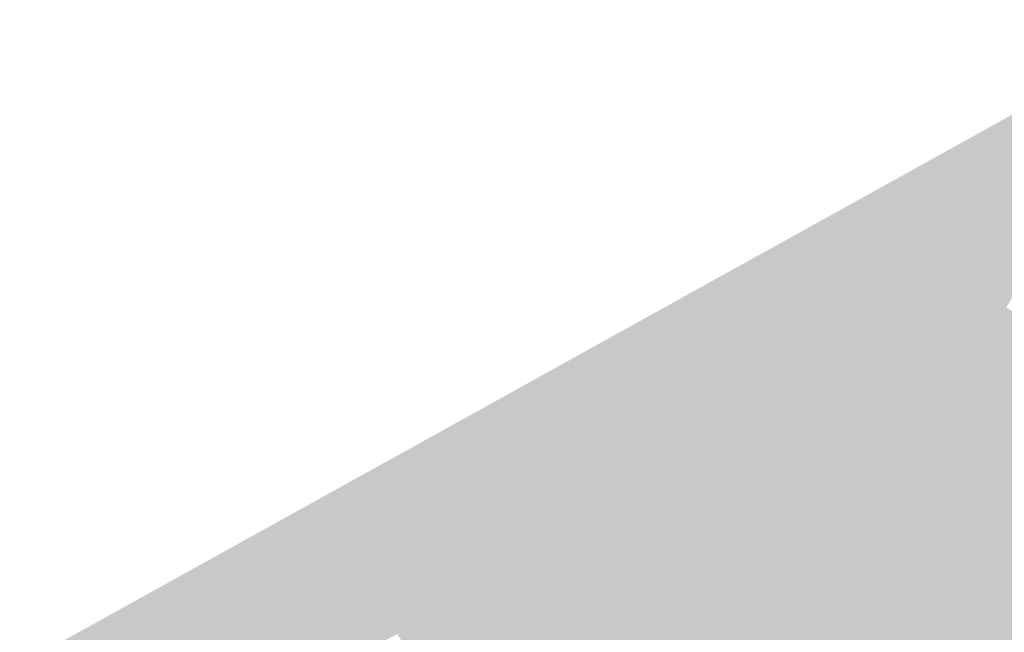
# Model space of a CAD drawing. Header units: metres. Extents: x 164696 to 183842, y 382615 to 387356.
# Tile 251 of 256: x 182599.93 to 182602.83, y 386591.14 to 386592.95. Entities that reach past the tile are written whole.
import ezdxf

# ---------------------------------------------------------------- set-up
doc = ezdxf.new("R2010")
doc.units = ezdxf.units.M
doc.layers.add('C3D-SURFACE_TINSURFACE', color=7, linetype='Continuous')

msp = doc.modelspace()

# ---------------------------------------------------------------- linework, layer by layer
at = {"layer": 'C3D-SURFACE_TINSURFACE', "color": 11, "linetype": 'Continuous', "lineweight": -3, "true_color": 0xff8585}
for points in [[(182594.8002, 386588.1941), (182599.2952, 386590.5892), (182603.3633, 386592.9468)], [(182601.6417, 386591.8872), (182603.3633, 386592.9468), (182599.2952, 386590.5892)], [(182601.6417, 386591.8872), (182602.6885, 386592.0122), (182603.3633, 386592.9468)], [(182602.6885, 386592.0122), (182602.739, 386592.0403), (182603.3633, 386592.9468)], [(182602.7896, 386592.0685), (182603.3633, 386592.9468), (182602.739, 386592.0403)], [(182602.7896, 386592.0685), (182602.8401, 386592.0967), (182603.3633, 386592.9468)], [(182602.7896, 386592.0685), (182602.739, 386592.0403), (182602.8077, 386592.0219)], [(182602.7896, 386592.0685), (182602.9137, 386592.0537), (182602.8401, 386592.0967)], [(182602.7896, 386592.0685), (182602.8077, 386592.0219), (182602.8772, 386592.0334)], [(182602.7896, 386592.0685), (182602.8772, 386592.0334), (182602.9137, 386592.0537)], [(182602.6885, 386592.0122), (182602.8077, 386592.0219), (182602.739, 386592.0403)], [(182602.6044, 386591.9682), (182602.6885, 386592.0122), (182601.6417, 386591.8872)], [(182602.6044, 386591.9682), (182602.6379, 386591.984), (182602.6885, 386592.0122)], [(182602.6379, 386591.984), (182603.1756, 386591.8138), (182602.6885, 386592.0122)], [(182602.6885, 386592.0122), (182602.7666, 386591.999), (182602.8077, 386592.0219)], [(182602.6885, 386592.0122), (182602.8025, 386591.9793), (182602.7666, 386591.999)], [(182602.6885, 386592.0122), (182603.1756, 386591.8138), (182603.1725, 386591.8205)], [(182602.6885, 386592.0122), (182603.1725, 386591.8205), (182602.8025, 386591.9793)], [(182602.6044, 386591.9682), (182603.218, 386591.6715), (182602.6379, 386591.984)], [(182602.6379, 386591.984), (182603.218, 386591.6715), (182603.1756, 386591.8138)], [(182602.5764, 386591.9535), (182602.6044, 386591.9682), (182601.6417, 386591.8872)], [(182602.5483, 386591.9387), (182602.5764, 386591.9535), (182601.6417, 386591.8872)], [(182602.5483, 386591.9387), (182603.218, 386591.6715), (182602.5764, 386591.9535)], [(182602.5764, 386591.9535), (182603.218, 386591.6715), (182602.6044, 386591.9682)], [(182602.5203, 386591.9239), (182602.5483, 386591.9387), (182601.6417, 386591.8872)], [(182602.5203, 386591.9239), (182601.6417, 386591.8872), (182602.4923, 386591.9091)], [(182602.5203, 386591.9239), (182602.4923, 386591.9091), (182603.2289, 386591.6405)], [(182602.5203, 386591.9239), (182603.218, 386591.6715), (182602.5483, 386591.9387)], [(182602.5203, 386591.9239), (182603.2289, 386591.6405), (182603.218, 386591.6715)], [(182602.4923, 386591.9091), (182601.6417, 386591.8872), (182602.4643, 386591.8944)], [(182602.4363, 386591.8796), (182602.4643, 386591.8944), (182601.6417, 386591.8872)], [(182602.4363, 386591.8796), (182602.9676, 386590.9823), (182602.4643, 386591.8944)], [(182602.4923, 386591.9091), (182602.4643, 386591.8944), (182603.0021, 386591.0031)], [(182603.0021, 386591.0031), (182602.4643, 386591.8944), (182602.9676, 386590.9823)], [(182602.4923, 386591.9091), (182603.0021, 386591.0031), (182603.2538, 386591.5498)], [(182602.4923, 386591.9091), (182603.2538, 386591.5498), (182603.2289, 386591.6405)], [(182600.6086, 386590.9018), (182601.6417, 386591.8872), (182599.2952, 386590.5892)], [(182600.6373, 386590.9169), (182601.6417, 386591.8872), (182600.6086, 386590.9018)], [(182600.6659, 386590.9321), (182601.6417, 386591.8872), (182600.6373, 386590.9169)], [(182600.6659, 386590.9321), (182600.6945, 386590.9473), (182601.6417, 386591.8872)], [(182600.6945, 386590.9473), (182600.7231, 386590.9625), (182601.6417, 386591.8872)], [(182600.7231, 386590.9625), (182600.7578, 386590.9802), (182601.6417, 386591.8872)], [(182600.7578, 386590.9802), (182600.8101, 386591.0079), (182601.6417, 386591.8872)], [(182600.8624, 386591.0357), (182601.6417, 386591.8872), (182600.8101, 386591.0079)], [(182600.8624, 386591.0357), (182600.9147, 386591.0635), (182601.6417, 386591.8872)], [(182600.967, 386591.0912), (182601.6417, 386591.8872), (182600.9147, 386591.0635)], [(182600.967, 386591.0912), (182601.0442, 386591.133), (182601.6417, 386591.8872)], [(182601.0442, 386591.133), (182601.0739, 386591.1501), (182601.6417, 386591.8872)], [(182601.1036, 386591.1671), (182601.6417, 386591.8872), (182601.0739, 386591.1501)], [(182601.1333, 386591.1841), (182601.6417, 386591.8872), (182601.1036, 386591.1671)], [(182601.1631, 386591.2012), (182601.6417, 386591.8872), (182601.1333, 386591.1841)], [(182601.1928, 386591.2182), (182601.6417, 386591.8872), (182601.1631, 386591.2012)], [(182601.1928, 386591.2182), (182601.2225, 386591.2352), (182601.6417, 386591.8872)], [(182601.2225, 386591.2352), (182601.2823, 386591.2723), (182601.6417, 386591.8872)], [(182601.2823, 386591.2723), (182601.3159, 386591.2883), (182601.6417, 386591.8872)], [(182601.3159, 386591.2883), (182601.3496, 386591.3043), (182601.6417, 386591.8872)], [(182601.3496, 386591.3043), (182601.3832, 386591.3202), (182601.6417, 386591.8872)], [(182601.4168, 386591.3362), (182601.6417, 386591.8872), (182601.3832, 386591.3202)], [(182601.4504, 386591.3521), (182601.6417, 386591.8872), (182601.4168, 386591.3362)], [(182601.4841, 386591.3681), (182601.6417, 386591.8872), (182601.4504, 386591.3521)], [(182601.4841, 386591.3681), (182601.5177, 386591.384), (182601.6417, 386591.8872)], [(182601.5177, 386591.384), (182601.6838, 386591.8133), (182601.6417, 386591.8872)], [(182602.1039, 386591.7204), (182601.6417, 386591.8872), (182601.6838, 386591.8133)], [(182602.1392, 386591.7376), (182601.6417, 386591.8872), (182602.1039, 386591.7204)], [(182602.1392, 386591.7376), (182602.1745, 386591.7548), (182601.6417, 386591.8872)], [(182602.1745, 386591.7548), (182602.2098, 386591.7719), (182601.6417, 386591.8872)], [(182602.2098, 386591.7719), (182602.2451, 386591.7891), (182601.6417, 386591.8872)], [(182602.2804, 386591.8063), (182601.6417, 386591.8872), (182602.2451, 386591.7891)], [(182602.2804, 386591.8063), (182602.3157, 386591.8235), (182601.6417, 386591.8872)], [(182602.3157, 386591.8235), (182602.351, 386591.8407), (182601.6417, 386591.8872)], [(182602.351, 386591.8407), (182602.4363, 386591.8796), (182601.6417, 386591.8872)], [(182602.351, 386591.8407), (182602.4083, 386591.8648), (182602.4363, 386591.8796)], [(182602.4083, 386591.8648), (182602.933, 386590.9614), (182602.4363, 386591.8796)], [(182602.4363, 386591.8796), (182602.933, 386590.9614), (182602.9676, 386590.9823)], [(182602.3157, 386591.8235), (182602.7803, 386590.8757), (182602.3803, 386591.8501)], [(182602.3157, 386591.8235), (182602.3803, 386591.8501), (182602.351, 386591.8407)], [(182602.351, 386591.8407), (182602.3803, 386591.8501), (182602.4083, 386591.8648)], [(182602.3803, 386591.8501), (182602.933, 386590.9614), (182602.4083, 386591.8648)], [(182602.3803, 386591.8501), (182602.8721, 386590.9232), (182602.933, 386590.9614)], [(182602.3803, 386591.8501), (182602.8415, 386590.9074), (182602.8721, 386590.9232)], [(182602.3803, 386591.8501), (182602.8109, 386590.8915), (182602.8415, 386590.9074)], [(182602.3803, 386591.8501), (182602.7803, 386590.8757), (182602.8109, 386590.8915)], [(182601.5177, 386591.384), (182601.5513, 386591.4), (182601.6838, 386591.8133)], [(182601.5513, 386591.4), (182601.7008, 386591.7774), (182601.6838, 386591.8133)], [(182602.0617, 386591.6906), (182601.6838, 386591.8133), (182601.7008, 386591.7774)], [(182602.1039, 386591.7204), (182601.6838, 386591.8133), (182602.0617, 386591.6906)], [(182602.3157, 386591.8235), (182602.2804, 386591.8063), (182602.7803, 386590.8757)], [(182602.2098, 386591.7719), (182602.012, 386591.1135), (182602.2451, 386591.7891)], [(182602.2451, 386591.7891), (182602.012, 386591.1135), (182602.0267, 386591.0848)], [(182602.2804, 386591.8063), (182602.0267, 386591.0848), (182602.7497, 386590.8599)], [(182602.2804, 386591.8063), (182602.2451, 386591.7891), (182602.0267, 386591.0848)], [(182602.2804, 386591.8063), (182602.7497, 386590.8599), (182602.7803, 386590.8757)], [(182601.5513, 386591.4), (182601.7178, 386591.7415), (182601.7008, 386591.7774)], [(182602.0188, 386591.6651), (182601.7008, 386591.7774), (182601.7178, 386591.7415)], [(182602.0617, 386591.6906), (182601.7008, 386591.7774), (182602.0188, 386591.6651)], [(182602.1392, 386591.7376), (182601.9602, 386591.2171), (182602.1745, 386591.7548)], [(182602.1745, 386591.7548), (182601.9602, 386591.2171), (182601.9827, 386591.1709)], [(182602.1745, 386591.7548), (182601.9827, 386591.1709), (182602.2098, 386591.7719)], [(182602.2098, 386591.7719), (182601.9827, 386591.1709), (182601.9974, 386591.1422)], [(182602.2098, 386591.7719), (182601.9974, 386591.1422), (182602.012, 386591.1135)], [(182601.5964, 386591.4176), (182601.7178, 386591.7415), (182601.5513, 386591.4)], [(182601.5964, 386591.4176), (182601.6383, 386591.4413), (182601.7178, 386591.7415)], [(182601.6383, 386591.4413), (182601.7347, 386591.7056), (182601.7178, 386591.7415)], [(182601.976, 386591.6396), (182601.7178, 386591.7415), (182601.7347, 386591.7056)], [(182602.0188, 386591.6651), (182601.7178, 386591.7415), (182601.976, 386591.6396)], [(182602.1392, 386591.7376), (182602.0617, 386591.6906), (182601.9602, 386591.2171)], [(182602.1392, 386591.7376), (182602.1039, 386591.7204), (182602.0617, 386591.6906)], [(182601.6383, 386591.4413), (182601.6801, 386591.4651), (182601.7347, 386591.7056)], [(182601.6801, 386591.4651), (182601.7548, 386591.6577), (182601.7347, 386591.7056)], [(182601.9332, 386591.6141), (182601.7347, 386591.7056), (182601.7548, 386591.6577)], [(182601.9332, 386591.6141), (182601.976, 386591.6396), (182601.7347, 386591.7056)], [(182602.0188, 386591.6651), (182601.976, 386591.6396), (182601.8863, 386591.3623)], [(182602.0188, 386591.6651), (182601.8863, 386591.3623), (182601.9232, 386591.2897)], [(182602.0617, 386591.6906), (182602.0188, 386591.6651), (182601.9232, 386591.2897)], [(182602.0617, 386591.6906), (182601.9232, 386591.2897), (182601.9602, 386591.2171)], [(182601.6801, 386591.4651), (182601.7218, 386591.4889), (182601.7548, 386591.6577)], [(182601.7218, 386591.4889), (182601.7863, 386591.5911), (182601.7548, 386591.6577)], [(182601.8904, 386591.5886), (182601.7548, 386591.6577), (182601.7863, 386591.5911)], [(182601.9332, 386591.6141), (182601.7548, 386591.6577), (182601.8904, 386591.5886)], [(182601.9332, 386591.6141), (182601.8737, 386591.3977), (182601.976, 386591.6396)], [(182601.976, 386591.6396), (182601.8737, 386591.3977), (182601.8863, 386591.3623)], [(182601.9332, 386591.6141), (182601.8904, 386591.5886), (182601.8592, 386591.4286)], [(182601.9332, 386591.6141), (182601.8592, 386591.4286), (182601.8737, 386591.3977)], [(182601.7218, 386591.4889), (182601.7636, 386591.5127), (182601.7863, 386591.5911)], [(182601.7636, 386591.5127), (182601.8012, 386591.5523), (182601.7863, 386591.5911)], [(182601.7863, 386591.5911), (182601.8012, 386591.5523), (182601.8476, 386591.5631)], [(182601.8904, 386591.5886), (182601.7863, 386591.5911), (182601.8476, 386591.5631)], [(182601.8904, 386591.5886), (182601.8476, 386591.5631), (182601.8302, 386591.4905)], [(182601.8904, 386591.5886), (182601.8302, 386591.4905), (182601.8447, 386591.4596)], [(182601.8904, 386591.5886), (182601.8447, 386591.4596), (182601.8592, 386591.4286)], [(182601.7636, 386591.5127), (182601.8054, 386591.5365), (182601.8012, 386591.5523)], [(182601.8054, 386591.5365), (182601.8476, 386591.5631), (182601.8012, 386591.5523)], [(182601.8054, 386591.5365), (182601.8157, 386591.5214), (182601.8476, 386591.5631)], [(182601.8476, 386591.5631), (182601.8157, 386591.5214), (182601.8302, 386591.4905)], [(182601.7636, 386591.5127), (182601.8157, 386591.5214), (182601.8054, 386591.5365)], [(182601.7636, 386591.5127), (182601.8302, 386591.4905), (182601.8157, 386591.5214)], [(182601.6801, 386591.4651), (182601.8592, 386591.4286), (182601.7218, 386591.4889)], [(182601.7218, 386591.4889), (182601.8447, 386591.4596), (182601.7636, 386591.5127)], [(182601.7218, 386591.4889), (182601.8592, 386591.4286), (182601.8447, 386591.4596)], [(182601.7636, 386591.5127), (182601.8447, 386591.4596), (182601.8302, 386591.4905)], [(182601.6383, 386591.4413), (182601.8863, 386591.3623), (182601.6801, 386591.4651)], [(182601.6801, 386591.4651), (182601.8737, 386591.3977), (182601.8592, 386591.4286)], [(182601.6801, 386591.4651), (182601.8863, 386591.3623), (182601.8737, 386591.3977)], [(182601.5964, 386591.4176), (182601.8863, 386591.3623), (182601.6383, 386591.4413)], [(182601.5964, 386591.4176), (182601.5513, 386591.4), (182601.9232, 386591.2897)], [(182601.5964, 386591.4176), (182601.9232, 386591.2897), (182601.8863, 386591.3623)], [(182601.4841, 386591.3681), (182601.9602, 386591.2171), (182601.5177, 386591.384)], [(182601.5177, 386591.384), (182601.9602, 386591.2171), (182601.5513, 386591.4)], [(182601.5513, 386591.4), (182601.9602, 386591.2171), (182601.9232, 386591.2897)], [(182601.4504, 386591.3521), (182601.4168, 386591.3362), (182601.9974, 386591.1422)], [(182601.4841, 386591.3681), (182601.4504, 386591.3521), (182601.9827, 386591.1709)], [(182601.4504, 386591.3521), (182601.9974, 386591.1422), (182601.9827, 386591.1709)], [(182601.4841, 386591.3681), (182601.9827, 386591.1709), (182601.9602, 386591.2171)], [(182601.3496, 386591.3043), (182602.0267, 386591.0848), (182601.3832, 386591.3202)], [(182601.4168, 386591.3362), (182601.3832, 386591.3202), (182602.012, 386591.1135)], [(182602.0267, 386591.0848), (182602.012, 386591.1135), (182601.3832, 386591.3202)], [(182601.4168, 386591.3362), (182602.012, 386591.1135), (182601.9974, 386591.1422)], [(182601.2522, 386591.2523), (182601.3159, 386591.2883), (182601.2823, 386591.2723)], [(182601.2522, 386591.2523), (182601.794, 386590.3244), (182601.3159, 386591.2883)], [(182601.3159, 386591.2883), (182602.0413, 386591.0561), (182601.3496, 386591.3043)], [(182601.794, 386590.3244), (182602.0413, 386591.0561), (182601.3159, 386591.2883)], [(182602.0413, 386591.0561), (182602.0267, 386591.0848), (182601.3496, 386591.3043)], [(182601.2225, 386591.2352), (182601.2522, 386591.2523), (182601.2823, 386591.2723)], [(182601.1928, 386591.2182), (182601.794, 386590.3244), (182601.2225, 386591.2352)], [(182601.2225, 386591.2352), (182601.794, 386590.3244), (182601.2522, 386591.2523)], [(182601.1631, 386591.2012), (182601.1333, 386591.1841), (182601.6519, 386590.2465)], [(182601.1928, 386591.2182), (182601.1631, 386591.2012), (182601.6519, 386590.2465)], [(182601.1928, 386591.2182), (182601.6519, 386590.2465), (182601.794, 386590.3244)], [(182601.6519, 386590.2465), (182601.1333, 386591.1841), (182601.1036, 386591.1671)], [(182601.5886, 386590.21), (182601.0739, 386591.1501), (182601.0442, 386591.133)], [(182601.6136, 386590.2238), (182601.1036, 386591.1671), (182601.0739, 386591.1501)], [(182601.6136, 386590.2238), (182601.0739, 386591.1501), (182601.5886, 386590.21)], [(182601.6519, 386590.2465), (182601.1036, 386591.1671), (182601.6136, 386590.2238)]]:
    msp.add_solid(points, dxfattribs=at)
at = {"layer": 'C3D-SURFACE_TINSURFACE', "color": 1, "linetype": 'Continuous', "lineweight": -3, "true_color": 0xe60000}
for points in [[(182602.8077, 386592.0219), (182602.7666, 386591.999), (182603.1051, 386591.942)], [(182602.8077, 386592.0219), (182603.1051, 386591.942), (182602.8772, 386592.0334)], [(182602.8025, 386591.9793), (182603.1051, 386591.942), (182602.7666, 386591.999)], [(182602.8025, 386591.9793), (182603.1447, 386591.8807), (182603.1051, 386591.942)], [(182603.1725, 386591.8205), (182603.1447, 386591.8807), (182602.8025, 386591.9793)]]:
    msp.add_solid(points, dxfattribs=at)

doc.saveas('drawing.dxf')
